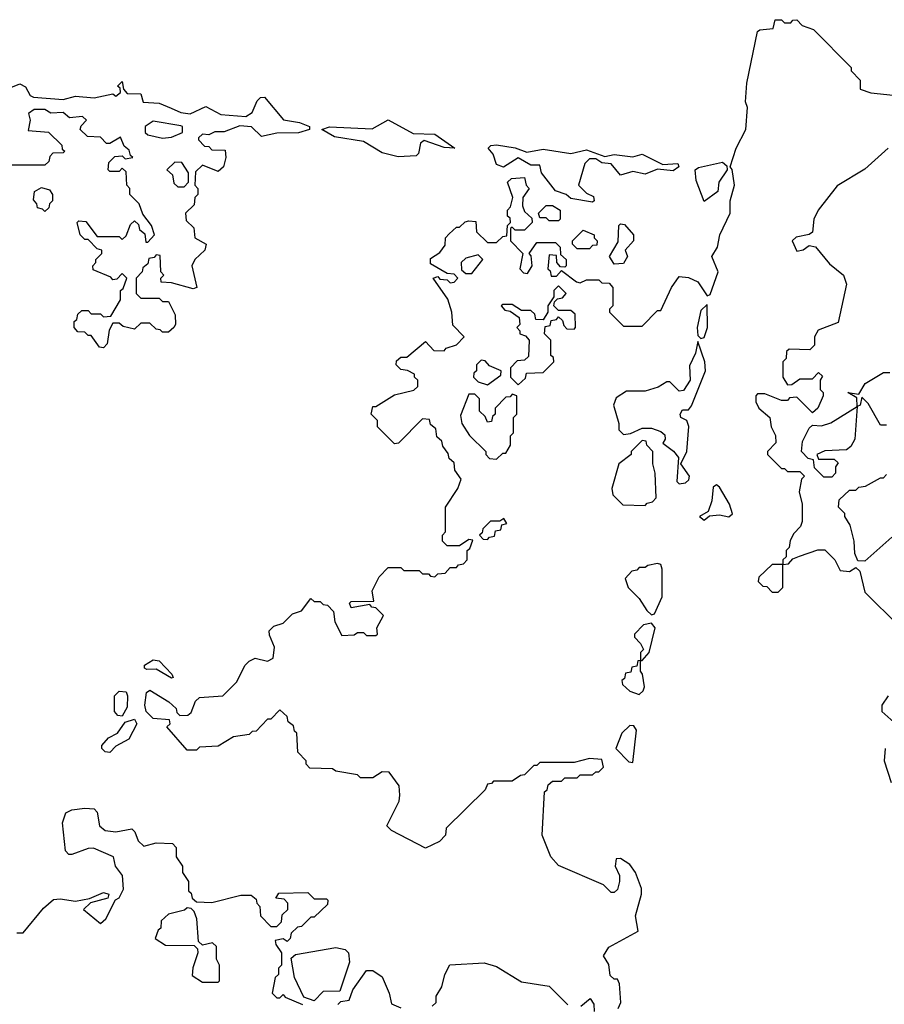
# Model space of a CAD drawing. Extents: x 2701205 to 2963787, y 496209 to 720276.
# Tile 102 of 154: x 2763094 to 2765888, y 702959 to 706140. Entities that reach past the tile are written whole.
import ezdxf

# ---------------------------------------------------------------- set-up
doc = ezdxf.new("R2010")
doc.units = 0

msp = doc.modelspace()

# ---------------------------------------------------------------- linework, layer by layer
at = {"layer": '0CON05XD'}
for points in [[(2764451.7, 705388.3), (2764468.3, 705411.7), (2764470, 705435), (2764481.7, 705448.3), (2764505, 705470), (2764515, 705470), (2764533, 705487), (2764545, 705490), (2764568.3, 705488.3), (2764570, 705455), (2764605, 705420), (2764635, 705420), (2764655, 705440), (2764668.3, 705441.7), (2764670, 705475), (2764680, 705485), (2764678.3, 705498.3), (2764670, 705505), (2764670, 705525), (2764680, 705535), (2764687.5, 705565), (2764670, 705615), (2764683, 705627), (2764725, 705630), (2764730, 705605), (2764740, 705595), (2764720, 705565), (2764718.3, 705538.3), (2764725, 705520), (2764748.3, 705498.3), (2764750, 705485), (2764725, 705460), (2764695, 705460), (2764685, 705470), (2764680, 705465), (2764680, 705425), (2764720, 705385), (2764710, 705335), (2764721.7, 705321.7), (2764735, 705320), (2764750, 705345), (2764747, 705377), (2764740, 705385), (2764765, 705420), (2764825, 705420), (2764840, 705405), (2764841.7, 705381.7), (2764860, 705365), (2764860, 705345), (2764855, 705340), (2764841.7, 705341.7), (2764830, 705355), (2764828.3, 705378.3), (2764805, 705380), (2764800, 705335), (2764808.3, 705328.3), (2764811.7, 705311.7), (2764828.3, 705311.7), (2764845, 705330), (2764893, 705293), (2764905, 705290), (2764925, 705300), (2764965, 705300), (2764975, 705290), (2764998.3, 705288.3), (2765010, 705275), (2765010, 705215), (2765000, 705205), (2765000, 705195), (2765045, 705150), (2765105, 705150), (2765155, 705200), (2765165, 705200), (2765200, 705275), (2765225, 705310), (2765255, 705307.5), (2765285, 705292.5), (2765315, 705247.5), (2765325, 705252.5), (2765350.8, 705325), (2765330, 705375), (2765348.8, 705405), (2765355.8, 705445), (2765390, 705515), (2765390, 705555), (2765403.3, 705605), (2765396.4, 705656.4), (2765390, 705665), (2765408.8, 705725), (2765440, 705785), (2765445.8, 705855.8), (2765438.8, 705875), (2765443.8, 705935), (2765478.3, 706101.7), (2765485, 706107.5), (2765528.3, 706111.7), (2765535, 706140), (2765555, 706140), (2765565, 706130), (2765585, 706130), (2765591.7, 706138.3), (2765605, 706140), (2765621.7, 706121.7), (2765658.3, 706108.3), (2765780, 705985), (2765780, 705975), (2765810, 705945), (2765810, 705915), (2765843.6, 705903.6), (2765916.4, 705896.4)], [(2762995, 705892.5), (2763095, 705932.5), (2763113, 705923), (2763127.5, 705895), (2763139.3, 705889.3), (2763235, 705882.5), (2763275, 705892.5), (2763335, 705887.5), (2763395, 705900), (2763405, 705892.5), (2763420, 705905), (2763418.3, 705918.3), (2763410, 705925), (2763425, 705940), (2763430, 705915), (2763441.7, 705901.7), (2763485, 705900), (2763493.3, 705873.3), (2763545, 705870), (2763583.9, 705853.9), (2763615, 705840), (2763645, 705836.2), (2763695, 705860), (2763743.6, 705833.6), (2763825, 705827.5), (2763845, 705840), (2763861.7, 705878.3), (2763871.7, 705888.3), (2763885, 705890), (2763946.4, 705816.4), (2763997.7, 705807.7), (2764030, 705795), (2764030, 705785), (2763995, 705774), (2763925, 705773.8), (2763875, 705762.5), (2763843.3, 705793.3), (2763805, 705797.5), (2763755, 705777.5), (2763725, 705777.5), (2763705, 705767.5), (2763685, 705770), (2763671.7, 705758.3), (2763671.7, 705751.7), (2763691.7, 705731.7), (2763705, 705730), (2763715, 705720), (2763758.3, 705718.3), (2763760, 705695), (2763752.5, 705665), (2763735, 705650), (2763685, 705670), (2763661.7, 705648.3), (2763660, 705605), (2763670, 705595), (2763670, 705575), (2763660, 705565), (2763658.3, 705541.7), (2763630, 705515), (2763631.7, 705491.7), (2763657, 705467), (2763660, 705435), (2763696.7, 705415), (2763692.5, 705395), (2763660, 705365), (2763650, 705345), (2763666.7, 705275), (2763655, 705270), (2763585, 705290), (2763551.7, 705291.7), (2763550, 705305), (2763560, 705315), (2763550, 705325), (2763548.3, 705378.3), (2763535, 705380), (2763528.3, 705371.7), (2763511.7, 705368.3), (2763508.3, 705351.7), (2763491.7, 705338.3), (2763490, 705325), (2763470, 705305), (2763470, 705255), (2763485, 705240), (2763545, 705240), (2763555, 705230), (2763575, 705230), (2763596.4, 705186.4), (2763597.5, 705155), (2763592.5, 705145), (2763575, 705130), (2763555, 705130), (2763548.3, 705138.3), (2763535, 705140), (2763515, 705160), (2763485, 705160), (2763465, 705140), (2763428.3, 705148.3), (2763415, 705160), (2763395, 705160), (2763383, 705137), (2763377, 705093), (2763365, 705080)], [(2763365, 705080), (2763351.7, 705081.7), (2763325, 705120), (2763315, 705120), (2763305, 705130), (2763281.7, 705131.7), (2763270, 705145), (2763270, 705165), (2763278.3, 705171.7), (2763281.7, 705188.3), (2763295, 705200), (2763315, 705200), (2763325, 705190), (2763355, 705190), (2763365, 705180), (2763388.3, 705181.7), (2763420, 705235), (2763420, 705265), (2763428.3, 705271.7), (2763440, 705305), (2763425, 705320), (2763408.3, 705301.7), (2763395, 705300), (2763388.3, 705308.3), (2763331.7, 705331.7), (2763330, 705345), (2763340, 705355), (2763340, 705365), (2763360, 705385), (2763360, 705395), (2763345, 705400), (2763315, 705430), (2763305, 705430), (2763290, 705445), (2763280, 705485), (2763285, 705490), (2763308.3, 705488.3), (2763345, 705440), (2763415, 705440), (2763425, 705430), (2763438.3, 705441.7), (2763451.7, 705478.3), (2763465, 705490), (2763478.3, 705478.3), (2763481.7, 705461.7), (2763498.3, 705448.3), (2763501.7, 705421.7), (2763508.3, 705421.7), (2763530, 705445), (2763520, 705475), (2763491.7, 705511.7), (2763480, 705545), (2763450, 705575), (2763450, 705595), (2763440, 705605), (2763438.3, 705648.3), (2763425, 705660), (2763415, 705650), (2763385, 705650), (2763380, 705655), (2763381.7, 705678.3), (2763401.7, 705698.3), (2763425, 705700), (2763435, 705690), (2763460, 705695), (2763451.7, 705701.7), (2763448.3, 705718.3), (2763431.7, 705731.7), (2763420, 705760), (2763385, 705740), (2763375, 705740), (2763355, 705760), (2763313, 705763), (2763290, 705785), (2763293, 705797), (2763310, 705815), (2763297, 705827), (2763255, 705822.5), (2763235, 705840), (2763195, 705837.5), (2763175, 705850), (2763140.7, 705849.3), (2763123, 705837), (2763127.5, 705815), (2763121.7, 705781.7), (2763187, 705777), (2763230, 705735), (2763231.7, 705721.7), (2763240, 705715), (2763235, 705710), (2763201.7, 705708.3), (2763191.7, 705698.3), (2763188.3, 705681.7), (2763175, 705670), (2763065, 705670)], [(2763555, 705757.5), (2763585, 705760), (2763620, 705775), (2763620, 705795), (2763615, 705797.5), (2763525, 705812.5), (2763500, 705795), (2763500, 705775), (2763508.3, 705768.3), (2763555, 705757.5)], [(2764317, 705697), (2764265, 705710), (2764205, 705746.7), (2764111.7, 705761.7), (2764070, 705785), (2764095, 705793.3), (2764233, 705787), (2764285, 705816.7), (2764365, 705772.5), (2764435, 705770), (2764500, 705725), (2764465, 705726.7), (2764400.7, 705749.3), (2764388.8, 705741.2), (2764382.5, 705707.5), (2764375, 705700), (2764317, 705697)], [(2764945, 705550), (2764875, 705562.5), (2764860, 705575), (2764825, 705587.5), (2764780, 705645), (2764775, 705670), (2764745, 705670), (2764705, 705693.3), (2764657, 705663), (2764635, 705672.5), (2764624, 705705), (2764607.5, 705725), (2764616.4, 705733.6), (2764634.2, 705735.8), (2764695, 705725.6), (2764732.5, 705712.5), (2764785, 705722), (2764875, 705708), (2764925, 705720), (2764985, 705698), (2765015, 705704.2), (2765075, 705697.1), (2765105, 705706), (2765172, 705672), (2765220, 705675), (2765223.3, 705665), (2765205, 705651.2), (2765155, 705656.7), (2765115, 705641.2), (2765075, 705650), (2765035, 705637.5), (2765005, 705673.8), (2764975, 705677.5), (2764955, 705690), (2764935, 705690), (2764920, 705675), (2764900, 705605), (2764925, 705580), (2764948.3, 705568.3), (2764950, 705555), (2764945, 705550)], [(2765900, 705725), (2765825, 705657.5), (2765735, 705603.3), (2765673.8, 705525), (2765660, 705495), (2765655, 705453.3), (2765645, 705446), (2765602.7, 705437.3), (2765590, 705425), (2765605, 705392.5), (2765625, 705396.7), (2765645, 705410), (2765665, 705405.8), (2765710.9, 705350.9), (2765755.6, 705315), (2765765.6, 705285), (2765738.3, 705161.7), (2765673.6, 705136.4), (2765662.5, 705115), (2765661.7, 705088.3), (2765647, 705073), (2765580, 705075), (2765571.7, 705068.3), (2765570, 705045), (2765560, 705035), (2765560, 704985), (2765575, 704960), (2765588.3, 704961.7), (2765615, 704980), (2765655, 704980), (2765675, 705000), (2765688.3, 704988.3), (2765680, 704975), (2765680, 704945), (2765690, 704935), (2765690, 704925), (2765672.5, 704885), (2765655, 704870), (2765605, 704920), (2765581.7, 704918.3), (2765575, 704910), (2765555, 704910), (2765501.7, 704931.7), (2765478.3, 704931.7), (2765472.5, 704925), (2765472.5, 704905), (2765482.5, 704885), (2765517.5, 704855), (2765522.5, 704825), (2765536.4, 704796.4), (2765537, 704773), (2765510, 704745), (2765510, 704735), (2765555, 704690), (2765565, 704690), (2765575, 704680), (2765615, 704680), (2765630, 704665), (2765620, 704655), (2765612.5, 704615), (2765622.5, 704575), (2765621.7, 704518.3), (2765617, 704503), (2765595, 704480), (2765583, 704457), (2765580, 704435), (2765570, 704425), (2765570, 704405), (2765560, 704395), (2765560, 704380), (2765578.3, 704381.7), (2765591.7, 704398.3), (2765613, 704407), (2765673, 704427), (2765695, 704427.5), (2765727.5, 704395), (2765745, 704360), (2765775, 704357.5), (2765795, 704370), (2765808.3, 704358.3), (2765825, 704290), (2765935, 704180)], [(2763625, 705600), (2763640, 705615), (2763640, 705645), (2763618.3, 705678.3), (2763595, 705680), (2763570, 705655), (2763588.3, 705638.3), (2763591.7, 705611.7), (2763605, 705600), (2763625, 705600)], [(2765305, 705552.5), (2765280, 705620), (2765276.2, 705655), (2765287.3, 705662.7), (2765365, 705680), (2765378.3, 705668.3), (2765380, 705655), (2765352.5, 705615), (2765350, 705585), (2765305, 705552.5)], [(2763175, 705520), (2763168.3, 705528.3), (2763151.7, 705531.7), (2763150, 705545), (2763138.3, 705558.3), (2763142.5, 705585), (2763165, 705597.5), (2763190, 705590), (2763200, 705575), (2763200, 705555), (2763190, 705545), (2763188.3, 705531.7), (2763175, 705520)], [(2764835, 705490), (2764805, 705490), (2764795, 705500), (2764775, 705500), (2764770, 705515), (2764795, 705540), (2764815, 705540), (2764840, 705525), (2764840, 705495), (2764835, 705490)], [(2765015, 705350), (2765000, 705375), (2765027.5, 705422.5), (2765030, 705475), (2765035, 705480), (2765048.3, 705478.3), (2765077.5, 705445), (2765077.5, 705425), (2765050, 705395), (2765057.5, 705375), (2765045, 705352.5), (2765015, 705350)], [(2764935, 705400), (2764895, 705400), (2764880, 705415), (2764880, 705425), (2764915, 705460), (2764950, 705445), (2764950, 705435), (2764960, 705425), (2764958.3, 705411.7), (2764945, 705410), (2764935, 705400)], [(2765027.5, 702945), (2765036.2, 702965), (2765032.5, 703025), (2765025, 703040), (2765015, 703040), (2765001.7, 703051.7), (2764997, 703087), (2764980, 703115), (2764997, 703143), (2765092.5, 703195), (2765083.8, 703245), (2765103.3, 703315), (2765103, 703333), (2765083.3, 703385), (2765065, 703410), (2765035, 703430), (2765021.7, 703428.3), (2765017.5, 703405), (2765032.5, 703375), (2765032.5, 703355), (2765025, 703330), (2765015, 703320), (2765005, 703320), (2764980, 703345), (2764835, 703407.5), (2764810, 703435), (2764782.5, 703505), (2764790, 703645), (2764798.3, 703651.7), (2764801.7, 703668.3), (2764815, 703680), (2764845, 703680), (2764855, 703690), (2764895, 703690), (2764905, 703700), (2764945, 703700), (2764955, 703710), (2764965, 703710), (2764980, 703725), (2764975, 703750), (2764935, 703752.5), (2764885, 703740), (2764775, 703740), (2764765, 703730), (2764755, 703730), (2764725, 703700), (2764711.7, 703698.3), (2764685, 703680), (2764625, 703680), (2764618.3, 703671.7), (2764605, 703670), (2764598.3, 703651.7), (2764471.7, 703528.3), (2764470, 703505), (2764450, 703485), (2764405, 703463.3), (2764295, 703520), (2764280, 703535), (2764320, 703615), (2764322.5, 703635), (2764320, 703665), (2764288.3, 703708.3), (2764265, 703710), (2764235, 703690), (2764195, 703690), (2764185, 703700), (2764115, 703712.5), (2764105, 703720), (2764031.7, 703721.7), (2764020, 703735), (2764020, 703745), (2763993, 703773), (2763990, 703835), (2763981.7, 703841.7), (2763978.3, 703858.3), (2763961.7, 703871.7), (2763958.3, 703888.3), (2763935, 703910), (2763905, 703880), (2763895, 703880), (2763858.3, 703841.7), (2763845, 703840), (2763835, 703830), (2763785, 703822.5), (2763735, 703792.5), (2763675, 703790), (2763665, 703780), (2763635, 703780), (2763570, 703855), (2763580, 703865), (2763578.3, 703878.3), (2763525, 703882.5), (2763502.5, 703905), (2763498.8, 703925), (2763503.9, 703966.1), (2763515, 703973.3), (2763576.1, 703936.1), (2763600, 703915), (2763601.7, 703901.7), (2763611.7, 703891.7), (2763637, 703893), (2763648.3, 703901.7), (2763661.7, 703938.3), (2763675, 703950), (2763750, 703955), (2763795, 704000), (2763822.5, 704055), (2763835, 704067.5), (2763855, 704077.5), (2763895, 704067.5), (2763913, 704077), (2763917, 704113), (2763901.7, 704151.7), (2763900, 704165), (2763915, 704180), (2763945, 704190), (2763975, 704220), (2764005, 704230), (2764035, 704270), (2764045, 704260), (2764065, 704260), (2764075, 704250), (2764088.3, 704248.3), (2764108.3, 704228.3), (2764112.5, 704195), (2764135, 704150), (2764175, 704152.5), (2764185, 704160), (2764205, 704160), (2764215, 704150), (2764245, 704150), (2764250, 704155), (2764247.5, 704175), (2764270, 704215), (2764245, 704240), (2764231.7, 704241.7), (2764225, 704250), (2764165, 704240), (2764160, 704255), (2764165, 704260), (2764238.3, 704261.7), (2764232.5, 704295), (2764255, 704340), (2764285, 704370), (2764325, 704370), (2764335, 704360), (2764385, 704360), (2764395, 704350), (2764415, 704350), (2764421.7, 704341.7), (2764435, 704340), (2764445, 704350), (2764468.3, 704351.7), (2764485, 704370), (2764505, 704370), (2764511.7, 704378.3), (2764528.3, 704381.7), (2764540, 704395), (2764540, 704425), (2764548.3, 704431.7), (2764558.3, 704458.3), (2764545, 704460), (2764515, 704440), (2764475, 704440), (2764460, 704455), (2764460, 704475), (2764470, 704485), (2764470, 704565), (2764510, 704625), (2764520, 704655), (2764500, 704685), (2764498.3, 704708.3), (2764481.7, 704721.7), (2764478.3, 704738.3), (2764461.7, 704761.7), (2764458.3, 704778.3), (2764441.7, 704791.7), (2764438.3, 704818.3), (2764421.7, 704831.7), (2764418.3, 704848.3), (2764395, 704850), (2764318.3, 704771.7), (2764305, 704770), (2764250, 704825), (2764250, 704845), (2764230, 704865), (2764235, 704890), (2764245, 704890), (2764305, 704927.5), (2764367, 704943), (2764380, 704955), (2764380, 704975), (2764370, 704985), (2764370, 704995), (2764347, 705007), (2764325, 705010), (2764310, 705025), (2764311.7, 705038.3), (2764325, 705050), (2764345, 705050), (2764405, 705100), (2764431.7, 705071.7), (2764465, 705070), (2764471.7, 705078.3), (2764505, 705090), (2764530, 705115), (2764493, 705153), (2764490, 705195), (2764477, 705237), (2764430, 705305), (2764445, 705310), (2764451.7, 705301.7), (2764475, 705300), (2764485, 705290), (2764498.3, 705291.7), (2764510, 705305), (2764498.3, 705318.3), (2764475, 705320), (2764421.7, 705351.7), (2764421.7, 705368.3), (2764451.7, 705388.3)], [(2764555, 705320), (2764590, 705365), (2764575, 705380), (2764535, 705370), (2764520, 705355), (2764521.7, 705331.7), (2764535, 705320), (2764555, 705320)], [(2764705, 704960), (2764728.3, 704981.7), (2764731.7, 704998.3), (2764785, 705000), (2764820, 705035), (2764818.3, 705048.3), (2764810, 705055), (2764810, 705105), (2764790, 705125), (2764791.7, 705148.3), (2764808.3, 705151.7), (2764811.7, 705168.3), (2764828.3, 705171.7), (2764835, 705180), (2764848.3, 705168.3), (2764851.7, 705151.7), (2764861.7, 705141.7), (2764885, 705140), (2764890, 705145), (2764888.3, 705188.3), (2764875, 705200), (2764835, 705200), (2764820, 705215), (2764821.7, 705228.3), (2764831.7, 705238.3), (2764848.3, 705241.7), (2764860, 705255), (2764835, 705280), (2764820, 705265), (2764820, 705245), (2764800, 705215), (2764800, 705195), (2764785, 705170), (2764761.7, 705171.7), (2764758.3, 705188.3), (2764745, 705200), (2764715, 705200), (2764685, 705220), (2764655, 705220), (2764650, 705215), (2764661.7, 705201.7), (2764678.3, 705198.3), (2764708.3, 705178.3), (2764710, 705155), (2764700, 705145), (2764710, 705135), (2764710, 705125), (2764728.3, 705118.3), (2764740, 705105), (2764738.3, 705051.7), (2764725, 705040), (2764701.7, 705038.3), (2764680, 705015), (2764680, 704985), (2764705, 704960)], [(2765295, 705110), (2765305, 705113.3), (2765315.8, 705145), (2765315, 705220), (2765295, 705200), (2765282.5, 705145), (2765285, 705120), (2765295, 705110)], [(2765225, 704640), (2765245, 704644), (2765256.4, 704653.6), (2765258.6, 704665), (2765230, 704705), (2765250, 704745), (2765255.8, 704825.8), (2765250, 704845), (2765230, 704855), (2765227.5, 704865), (2765235, 704880), (2765255, 704880), (2765265, 704892.5), (2765310, 705005), (2765307.5, 705035), (2765285, 705100), (2765277, 705063), (2765258.3, 705021.7), (2765260, 704975), (2765238.3, 704941.7), (2765225, 704940), (2765195, 704970), (2765185, 704970), (2765157, 704953), (2765115, 704940), (2765055, 704940), (2765021.7, 704918.3), (2765012.5, 704895), (2765030, 704835), (2765030, 704815), (2765045, 704800), (2765067, 704803), (2765105, 704820), (2765135, 704820), (2765165, 704810), (2765178.3, 704798.3), (2765180, 704785), (2765171.7, 704771.7), (2765206.4, 704746.4), (2765222.5, 704725), (2765217.5, 704647.5), (2765225, 704640)], [(2764605, 704960), (2764648.3, 704991.7), (2764650, 705005), (2764611.7, 705021.7), (2764598.3, 705038.3), (2764585, 705040), (2764570, 705025), (2764570, 705005), (2764561.7, 704998.3), (2764560, 704985), (2764575, 704970), (2764605, 704960)], [(2765895, 704830), (2765875, 704830), (2765835, 704900), (2765815, 704920), (2765810, 704895), (2765800, 704890), (2765792.5, 704785), (2765779.3, 704760.7), (2765765, 704750), (2765695, 704747.5), (2765670, 704735), (2765675, 704720), (2765725, 704720), (2765738.3, 704708.3), (2765730, 704695), (2765730, 704675), (2765718.3, 704661.7), (2765691.7, 704661.7), (2765661.7, 704691.7), (2765658.3, 704718.3), (2765641.7, 704721.7), (2765620, 704745), (2765623, 704777), (2765645, 704820), (2765655, 704830), (2765685, 704827.5), (2765715, 704838), (2765800, 704890), (2765798.3, 704918.3), (2765770, 704935), (2765805, 704930), (2765826.2, 704965), (2765885, 705000), (2765905, 705000)], [(2764635, 704720), (2764655, 704740), (2764665, 704740), (2764680, 704765), (2764680, 704795), (2764690, 704805), (2764690, 704855), (2764700, 704865), (2764700, 704925), (2764685, 704930), (2764678.3, 704921.7), (2764665, 704920), (2764630, 704885), (2764630, 704865), (2764621.7, 704858.3), (2764618.3, 704841.7), (2764605, 704840), (2764598.3, 704858.3), (2764580, 704875), (2764580, 704915), (2764565, 704930), (2764545, 704930), (2764518.3, 704861.7), (2764522.5, 704835), (2764547, 704797), (2764600, 704745), (2764600, 704735), (2764611.7, 704721.7), (2764635, 704720)], [(2765115, 704570), (2765121.7, 704578.3), (2765138.3, 704581.7), (2765150, 704595), (2765147.5, 704675), (2765140, 704705), (2765140, 704745), (2765120, 704765), (2765118.3, 704778.3), (2765105, 704780), (2765070, 704745), (2765070, 704735), (2765030, 704705), (2765007.5, 704625), (2765010, 704605), (2765043, 704573), (2765115, 704570)], [(2765911.7, 704468.3), (2765825, 704390), (2765801.7, 704391.7), (2765792.5, 704415), (2765790, 704455), (2765777, 704507), (2765760, 704535), (2765760, 704545), (2765740, 704565), (2765741.7, 704588.3), (2765775, 704620), (2765795, 704620), (2765805, 704630), (2765827, 704633), (2765875, 704660), (2765885, 704660), (2765895, 704670)], [(2765305, 704522.5), (2765322.5, 704537.5), (2765355, 704540), (2765385, 704533.3), (2765397, 704543), (2765387.5, 704575), (2765355, 704630), (2765345, 704637.5), (2765335, 704630), (2765330, 704585), (2765318.8, 704551.2), (2765290, 704535), (2765305, 704522.5)], [(2764605, 704460), (2764611.7, 704468.3), (2764628.3, 704471.7), (2764631.7, 704488.3), (2764648.3, 704491.7), (2764651.7, 704508.3), (2764668.3, 704511.7), (2764658.3, 704528.3), (2764645, 704520), (2764615, 704520), (2764590, 704495), (2764588.3, 704481.7), (2764580, 704475), (2764591.7, 704461.7), (2764605, 704460)], [(2765135, 704217.5), (2765145, 704220), (2765170, 704275), (2765170, 704365), (2765165, 704380), (2765155, 704382.5), (2765123, 704377), (2765115, 704370), (2765095, 704370), (2765088.3, 704361.7), (2765071.7, 704358.3), (2765050, 704335), (2765060, 704305), (2765095, 704270), (2765120.7, 704230.7), (2765135, 704217.5)], [(2765545, 704290), (2765560, 704305), (2765560, 704380), (2765525, 704380), (2765481.7, 704338.3), (2765480, 704325), (2765495, 704310), (2765508.3, 704308.3), (2765525, 704290), (2765545, 704290)], [(2765105, 704070), (2765127.5, 704095), (2765147.5, 704175), (2765135, 704190), (2765110, 704185), (2765080, 704155), (2765080, 704145), (2765100, 704125), (2765110, 704105), (2765100, 704095), (2765100, 704070), (2765105, 704070)], [(2763585, 704012.5), (2763535, 704041.2), (2763505, 704040), (2763497.5, 704045), (2763497.5, 704055), (2763525, 704071.2), (2763545, 704068), (2763586.2, 704025), (2763590, 704015), (2763585, 704012.5)], [(2765095, 703960), (2765108.3, 703971.7), (2765112.5, 703985), (2765106.7, 704025), (2765100, 704035), (2765100, 704070), (2765091.7, 704068.3), (2765088.3, 704051.7), (2765071.7, 704048.3), (2765068.3, 704031.7), (2765051.7, 704028.3), (2765048.3, 704011.7), (2765040, 704005), (2765041.7, 703991.7), (2765065, 703970), (2765095, 703960)], [(2763425, 703890), (2763411.7, 703891.7), (2763400, 703905), (2763400, 703955), (2763415, 703970), (2763438.3, 703968.3), (2763442.5, 703955), (2763441.7, 703918.3), (2763425, 703890)], [(2765900, 703955), (2765880, 703925), (2765880, 703905), (2765947.5, 703845)], [(2763385, 703772.5), (2763370, 703775), (2763360, 703785), (2763360, 703795), (2763380.7, 703819.3), (2763410, 703835), (2763435, 703870), (2763465, 703880), (2763472.5, 703865), (2763446.7, 703815), (2763405, 703793.3), (2763385, 703772.5)], [(2765075, 703740), (2765086.7, 703845), (2765078.3, 703858.3), (2765065, 703860), (2765040, 703835), (2765020, 703785), (2765061.7, 703741.7), (2765075, 703740)], [(2765890, 703785), (2765887.5, 703745), (2765910, 703675)], [(2763372.5, 703235), (2763403.3, 703296.7), (2763415, 703302.5), (2763429.5, 703330.5), (2763426.2, 703375), (2763404.2, 703405), (2763397.5, 703435), (2763333, 703463), (2763315, 703462.5), (2763263, 703443), (2763253, 703443), (2763242.5, 703455), (2763232.5, 703545), (2763243, 703577), (2763263, 703587), (2763305, 703592.5), (2763335, 703590), (2763345, 703580), (2763352.5, 703535), (2763370, 703520), (2763405, 703515.8), (2763456, 703526), (2763466.1, 703516.1), (2763477, 703487), (2763495, 703470), (2763535, 703480), (2763588.3, 703478.3), (2763600, 703465), (2763600, 703435), (2763620, 703405), (2763620, 703385), (2763640, 703355), (2763640, 703325), (2763648.3, 703318.3), (2763651.7, 703301.7), (2763665, 703290), (2763715, 703287.5), (2763808.3, 703311.7), (2763841.7, 703311.7), (2763858.3, 703298.3), (2763860, 703285), (2763870, 703275), (2763872.5, 703245), (2763905, 703210), (2763925, 703210), (2763940, 703225), (2763941.7, 703248.3), (2763960, 703265), (2763960, 703285), (2763948.3, 703298.3), (2763921.7, 703301.7), (2763931.7, 703318.3), (2764025, 703320), (2764045, 703300), (2764085, 703300), (2764090, 703295), (2764088.3, 703281.7), (2764045, 703240), (2764035, 703240), (2764005, 703210), (2763991.7, 703208.3), (2763971.7, 703188.3), (2763968.3, 703171.7), (2763958.3, 703161.7), (2763945, 703170), (2763920, 703165), (2763921.7, 703151.7), (2763940, 703125), (2763940, 703085), (2763930, 703075), (2763930, 703055), (2763920, 703045), (2763910, 702995), (2763925, 702980), (2763935, 702980), (2763945, 702990), (2763951.7, 702981.7), (2764008.3, 702958.3)], [(2763085, 703190), (2763105, 703190), (2763170.7, 703269.3), (2763203, 703297), (2763225, 703300), (2763275, 703292.5), (2763319.3, 703300.7), (2763365, 703320), (2763382.5, 703315), (2763378.8, 703301.2), (2763323, 703287), (2763300, 703265), (2763355, 703220), (2763372.5, 703235)], [(2763735, 703030), (2763740, 703035), (2763740, 703085), (2763730, 703105), (2763730, 703145), (2763717.5, 703157.5), (2763685, 703150), (2763671.7, 703161.7), (2763666.7, 703235), (2763658.3, 703258.3), (2763648.3, 703268.3), (2763635, 703270), (2763627, 703263), (2763575, 703250), (2763551.7, 703228.3), (2763550, 703205), (2763541.7, 703198.3), (2763531.7, 703171.7), (2763565, 703150), (2763658.3, 703148.3), (2763668.3, 703138.3), (2763670, 703125), (2763653, 703077), (2763651.7, 703051.7), (2763685, 703030), (2763735, 703030)], [(2764045, 702970), (2764011.7, 702981.7), (2763982.5, 703045), (2763971.7, 703108.3), (2763985, 703120), (2764115, 703142.5), (2764146.1, 703136.1), (2764156.7, 703125), (2764160, 703095), (2764128.3, 703001.7), (2764075, 703000), (2764045, 702970)], [(2764427, 702953), (2764440, 702965), (2764440, 702985), (2764457.5, 703015), (2764467.5, 703055), (2764483.6, 703086.4), (2764595, 703092.5), (2764635, 703081.2), (2764715, 703031.2), (2764805, 703017.5), (2764865, 702956.7)], [(2764121.7, 702958.3), (2764131.7, 702968.3), (2764158.3, 702971.7), (2764170, 703005), (2764215, 703067.5), (2764235, 703067.5), (2764265, 703047.5), (2764287.5, 702995), (2764295, 702960), (2764325, 702947.5)], [(2764907, 702953), (2764937.5, 702977.5), (2764949.3, 702959.3), (2764950, 702935)]]:
    msp.add_lwpolyline(points, dxfattribs=at)

doc.saveas('drawing.dxf')
